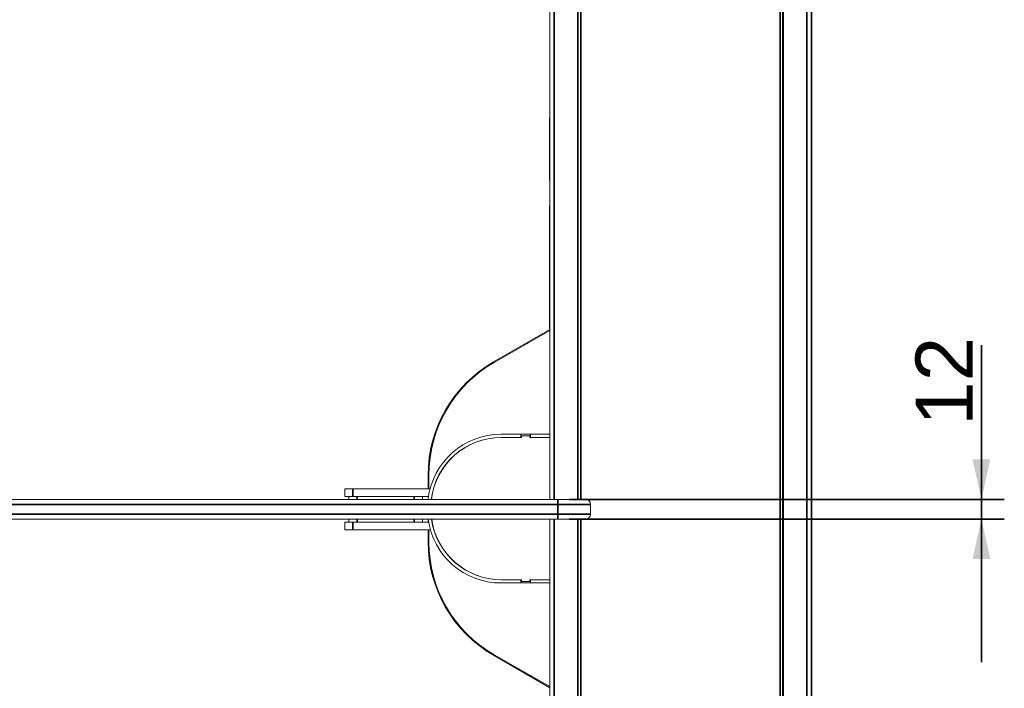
# Model space of a CAD drawing. Header units: millimetres. Extents: x 4 to 1188, y 1 to 840.
# Tile 8 of 210: x 350 to 436, y 126 to 184. Entities that reach past the tile are written whole.
import ezdxf

# ---------------------------------------------------------------- set-up
doc = ezdxf.new("R2010")
doc.units = ezdxf.units.MM
doc.layers.add('1', color=7, linetype='Continuous')
doc.styles.add('Arial Unicode MS', font='Arial Unicode MS')
doc.dimstyles.get("Standard").update_dxf_attribs({"dimtxt": 0.18, "dimasz": 0.18, "dimexe": 0.18, "dimexo": 0.0625, "dimgap": 0.09, "dimtad": 0, "dimtih": 1, "dimtoh": 1, "dimdec": 4, "dimzin": 0, "dimdsep": 46, "dimtxsty": 'Standard', "dimcen": 0.09, "dimadec": 0, "dimazin": 0, "dimtfac": 1, "dimtdec": 4, "dimtofl": 0, "dimtmove": 0, "dimatfit": 3, "dimfxl": 0, "dimtolj": 1, "dimtzin": 0, "dimarcsym": 0})

# ---------------------------------------------------------------- blocks, each defined once
blk = doc.blocks.new('_U4')
at = {"layer": '1', "color": 18, "lineweight": 35}
for p, q in [((434.217, 127.926), (434.217, 155.629)), ((398.203, 142.14), (436.217, 142.14)), ((398.203, 140.426), (436.217, 140.426))]:
    blk.add_line(p, q, dxfattribs=at)
at = {"layer": '1', "color": 18, "lineweight": 70}
for points in [[(434.217, 142.14), (433.441, 145.64), (434.993, 145.64)], [(434.217, 140.426), (434.993, 136.926), (433.441, 136.926)]]:
    blk.add_solid(points, dxfattribs=at)
at = {"layer": '1', "color": 18, "linetype": 'Continuous', "lineweight": 13, "insert": (433.462, 148.585), "char_height": 5, "attachment_point": 7, "rotation": 90, "line_spacing_factor": 1.047437, "style": 'Arial Unicode MS'}
blk.add_mtext('\\fArial Unicode MS|b0|i0;\\W1.0000;12', dxfattribs=at)
blk = doc.blocks.new('_U11')
at = {"layer": '1', "color": 18, "lineweight": 35}
for p, q in [((180.917, 220.594), (180.917, 11.644)), ((419.374, 220.594), (419.374, 11.644)), ((180.917, 13.644), (419.374, 13.644))]:
    blk.add_line(p, q, dxfattribs=at)
at = {"layer": '1', "color": 18, "lineweight": 70}
for points in [[(180.917, 13.644), (184.417, 14.419), (184.417, 12.868)], [(419.374, 13.644), (415.874, 12.868), (415.874, 14.419)]]:
    blk.add_solid(points, dxfattribs=at)
at = {"layer": '1', "color": 18, "linetype": 'Continuous', "lineweight": 13, "insert": (289.628, 16.203), "char_height": 5, "attachment_point": 7, "line_spacing_factor": 1.047437, "style": 'Arial Unicode MS'}
blk.add_mtext('\\fArial Unicode MS|b0|i0;\\W1.0000;{\\H1.21x;(}1669{\\H1.21x;)}', dxfattribs=at)

msp = doc.modelspace()

# ---------------------------------------------------------------- linework, layer by layer
at = {"layer": '1', "color": 154, "linetype": 'Continuous', "lineweight": 13}
for p, q in [((396.4887, 231.0579), (396.4887, 142.1399)), ((398.9172, 231.0579), (398.9172, 142.1399)), ((398.9887, 142.1399), (398.9887, 231.0579)), ((416.8458, 231.0579), (416.8458, 51.6294)), ((416.9172, 51.6294), (416.9172, 231.0579)), ((419.3458, 231.0579), (419.3458, 51.6294)), ((396.4601, 170.0794), (396.4601, 175.4222)), ((419.3744, 175.4222), (419.3744, 170.0794)), ((396.4887, 167.8083), (396.4601, 167.8083)), ((396.4601, 157.094), (396.4601, 167.8083)), ((391.5744, 154.1613), (396.4887, 156.9985)), ((396.4887, 156.8947), (391.6426, 154.1181)), ((396.4601, 157.094), (396.4887, 157.094)), ((391.6101, 154.0994), (391.5744, 154.1613)), ((392.2387, 147.8436), (393.953, 147.8436)), ((392.2387, 147.5579), (392.2615, 147.5579)), ((392.2615, 147.5579), (394.0244, 147.5579)), ((393.953, 147.8436), (394.8101, 147.8436)), ((393.953, 147.8436), (393.953, 147.5579)), ((394.7387, 147.7008), (394.0244, 147.7008)), ((394.0244, 147.7008), (394.0244, 147.5579)), ((394.7387, 147.5579), (394.7387, 147.7008)), ((394.7387, 147.5579), (396.4887, 147.5579)), ((394.8101, 147.8436), (396.4887, 147.8436)), ((394.8101, 147.8436), (394.8101, 147.5579)), ((385.8601, 143.083), (385.8601, 144.2638)), ((385.9315, 144.2638), (385.9315, 143.083)), ((378.5791, 143.083), (379.2934, 143.083)), ((378.5791, 142.4044), (378.5791, 143.083)), ((386.0302, 143.083), (379.2934, 143.083)), ((305.8601, 142.1401), (397.203, 142.1401)), ((379.2934, 142.4044), (378.5791, 142.4044)), ((378.9363, 142.1401), (378.9363, 142.4044)), ((385.8866, 142.4044), (379.2934, 142.4044)), ((385.3648, 142.4044), (385.3648, 142.1401)), ((385.8601, 142.2153), (385.8601, 142.4045)), ((397.203, 142.1401), (399.6315, 142.1401)), ((400.0601, 141.7116), (400.0601, 140.8544)), ((397.203, 140.4259), (305.8601, 140.4259)), ((378.9363, 140.1616), (378.9363, 140.4259)), ((385.3648, 140.4259), (385.3648, 140.1616)), ((385.8601, 140.1616), (385.8601, 140.4258)), ((396.4887, 140.4269), (396.4887, 51.6294)), ((399.6315, 140.4259), (397.203, 140.4259)), ((398.9172, 140.4269), (398.9172, 51.6294)), ((398.9887, 51.6294), (398.9887, 140.4269)), ((378.5791, 140.1616), (379.2934, 140.1616)), ((378.5791, 139.483), (378.5791, 140.1616)), ((379.2934, 139.483), (378.5791, 139.483)), ((379.2934, 140.1616), (385.9066, 140.1616)), ((379.2934, 139.483), (386.0641, 139.483)), ((385.8601, 138.4234), (385.8601, 139.483)), ((385.9315, 139.483), (385.9315, 138.4234)), ((392.2387, 135.1294), (392.2615, 135.1294)), ((394.0244, 135.1294), (392.2615, 135.1294)), ((393.953, 135.1294), (393.953, 134.8436)), ((394.0244, 134.9865), (394.0244, 135.1294)), ((396.4887, 135.1294), (394.7387, 135.1294)), ((394.7387, 135.1294), (394.7387, 134.9865)), ((394.8101, 135.1294), (394.8101, 134.8436)), ((392.2387, 134.8436), (393.953, 134.8436)), ((394.8101, 134.8436), (393.953, 134.8436)), ((394.7387, 134.9865), (394.0244, 134.9865)), ((394.8101, 134.8436), (396.4887, 134.8436)), ((391.6101, 128.5879), (391.5744, 128.526)), ((396.4887, 125.6888), (391.5744, 128.526)), ((391.6426, 128.5692), (396.4887, 125.7926))]:
    msp.add_line(p, q, dxfattribs=at)
at = {"layer": '1', "color": 154, "linetype": 'Continuous', "lineweight": 35}
for p, q in [((396.8887, 231.0579), (396.8887, 142.1399)), ((399.203, 231.0579), (399.203, 142.1399)), ((416.6315, 51.6294), (416.6315, 231.0579)), ((418.9458, 51.6294), (418.9458, 231.0579)), ((385.8601, 144.2638), (385.9315, 144.2638)), ((379.2934, 143.083), (379.2934, 142.4044)), ((379.6506, 142.4044), (379.6506, 142.1401)), ((384.6506, 142.1401), (384.6506, 142.4044)), ((397.203, 141.7116), (397.203, 142.1401)), ((397.203, 141.7116), (305.8601, 141.7116)), ((400.0601, 141.7116), (397.203, 141.7116)), ((397.203, 140.8544), (397.203, 141.7116)), ((305.8601, 140.8544), (397.203, 140.8544)), ((379.6506, 140.4259), (379.6506, 140.1616)), ((384.6506, 140.1616), (384.6506, 140.4259)), ((396.8887, 140.4269), (396.8887, 51.6294)), ((397.203, 140.8544), (400.0601, 140.8544)), ((397.203, 140.8544), (397.203, 140.4259)), ((399.203, 140.4269), (399.203, 51.6294)), ((379.2934, 140.1616), (379.2934, 139.483)), ((385.9315, 138.4234), (385.8601, 138.4234))]:
    msp.add_line(p, q, dxfattribs=at)
at = {"layer": '1', "color": 154, "linetype": 'Continuous', "lineweight": 13}
for centre, radius, start, end in [((396.7458, 175.4222), 0.2857, 154.157344, 180), ((419.0887, 175.4222), 0.2857, 0, 25.842656), ((396.5315, 170.0794), 0.0714, 180, 233.129531), ((419.303, 170.0794), 0.0714, 306.870469, 0), ((397.2887, 144.2638), 11.4286, 120, 180), ((397.2887, 144.2638), 11.3571, 119.81097, 180), ((392.2387, 141.4151), 6.4286, 90, 172.849219), ((392.2387, 141.4151), 6.1429, 90, 173.220469), ((392.2615, 141.4151), 6.1429, 90, 173.220469), ((399.6315, 141.7116), 0.4286, 0, 90), ((392.2387, 141.2722), 6.4286, 187.565625, 270), ((392.2387, 141.2722), 6.1429, 187.92, 270), ((392.2615, 141.2722), 6.1429, 187.92, 270), ((399.6315, 140.8544), 0.4286, 270, 0), ((397.2887, 138.4234), 11.4286, 180, 240), ((397.2887, 138.4234), 11.3571, 180, 240.18903)]:
    msp.add_arc(centre, radius, start, end, dxfattribs=at)

# ---------------------------------------------------------------- dimensions: what is measured, and where the dimension line sits
at = {"layer": '1', "color": 18, "linetype": 'Continuous', "lineweight": 13}
dim = msp.add_linear_dim(base=(419.3744, 13.6435), p1=(180.9172, 224.2651), p2=(419.3744, 224.2651), dimstyle='Standard', override={"dimtxt": 5, "dimasz": 3.5, "dimexe": 2, "dimexo": 1, "dimgap": 2.5, "dimtad": 1, "dimtih": 1, "dimtoh": 0, "dimdec": 0, "dimlfac": 7, "dimzin": 8, "dimdsep": 44, "dimlunit": 2, "dimpost": '(<>)', "dimtxsty": 'Arial Unicode MS', "dimsah": 1, "dimse1": 0, "dimse2": 0, "dimsd1": 0, "dimsd2": 0, "dimclrd": 18, "dimclre": 18, "dimclrt": 18, "dimtm": -0.1, "dimtfac": 0.4, "dimtdec": 2, "dimtofl": 1, "dimtmove": 0, "dimtzin": 8, "dimlwd": 35, "dimlwe": 35}, dxfattribs=at)
dim.commit()
dim.dimension.update_dxf_attribs({"geometry": '_U11', "text_midpoint": (300.1458, 13.6435), "dimtype": 160})
dim = msp.add_linear_dim(base=(434.2166, 142.1401), p1=(358.9006, 140.4259), p2=(351.5315, 142.1401), angle=270, dimstyle='Standard', override={"dimtxt": 5, "dimasz": 3.5, "dimexe": 2, "dimexo": 1, "dimgap": 2.5, "dimtad": 1, "dimtih": 0, "dimtoh": 0, "dimdec": 2, "dimlfac": 7, "dimzin": 8, "dimdsep": 44, "dimlunit": 2, "dimtxsty": 'Arial Unicode MS', "dimsah": 1, "dimse1": 0, "dimse2": 0, "dimsd1": 0, "dimsd2": 0, "dimclrd": 18, "dimclre": 18, "dimclrt": 18, "dimtol": 0, "dimtm": -0.1, "dimtfac": 0.4, "dimtdec": 2, "dimtofl": 1, "dimtmove": 0, "dimtzin": 8, "dimlwd": 35, "dimlwe": 35}, dxfattribs=at)
dim.commit()
dim.dimension.update_dxf_attribs({"geometry": '_U4', "text_midpoint": (434.2166, 163.1878), "dimtype": 160})

doc.saveas('drawing.dxf')
